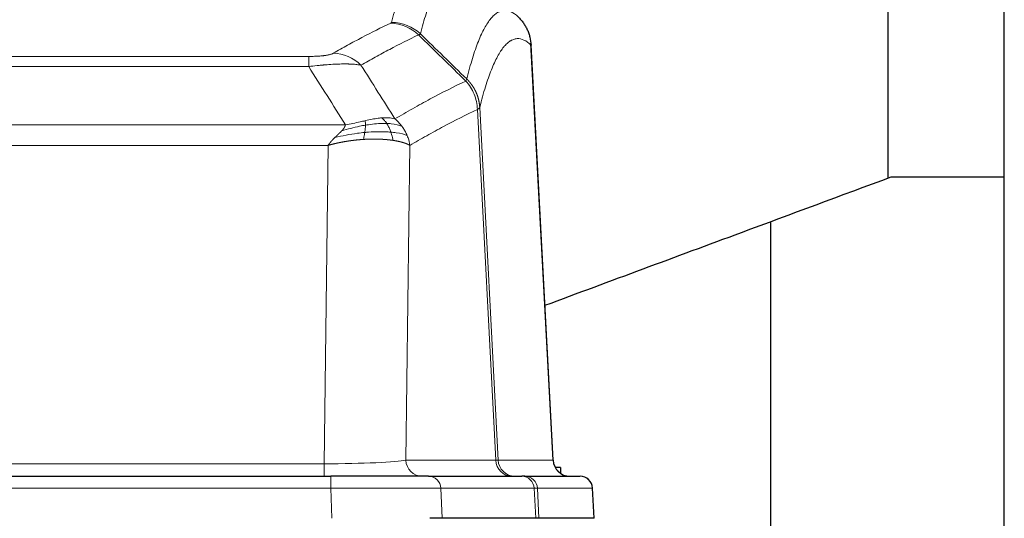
# Model space of a CAD drawing. Header units: inches. Extents: x 0 to 17820, y -10 to 12600.
# Tile 179 of 256: x 5550 to 5784, y 10745 to 10864. Entities that reach past the tile are written whole.
import ezdxf

# ---------------------------------------------------------------- set-up
doc = ezdxf.new("R2010")
doc.units = ezdxf.units.IN
doc.layers.add('1', color=7, linetype='Continuous', true_color=0xffffff)

msp = doc.modelspace()

# ---------------------------------------------------------------- linework, layer by layer
at = {"layer": '1', "color": 2, "linetype": 'Continuous', "lineweight": 25}
for p, q in [((5783.834, 10480.354), (5783.834, 11280.354)), ((5756.224, 10826.223), (5756.224, 10915.485)), ((5676.61, 10759.036), (5671.338, 10858.173)), ((5756.932, 10826.404), (5783.834, 10826.404)), ((5728.334, 10656.862), (5728.334, 10815.793)), ((5678.334, 10757.354), (5677.081, 10757.354)), ((5678.334, 10757.354), (5678.334, 10755.955)), ((5407.923, 10755.249), (5623.744, 10755.249)), ((5646.999, 10755.249), (5623.744, 10755.249)), ((5646.999, 10755.249), (5669.173, 10755.249)), ((5669.87, 10755.249), (5669.173, 10755.249)), ((5669.87, 10755.249), (5682.981, 10755.249)), ((5686.372, 10745.249), (5685.991, 10752.408)), ((5650.199, 10745.249), (5647.304, 10745.249)), ((5672.453, 10745.249), (5650.199, 10745.249)), ((5673.238, 10745.249), (5672.453, 10745.249)), ((5686.356, 10745.249), (5673.238, 10745.249))]:
    msp.add_line(p, q, dxfattribs=at)
at = {"layer": '1', "color": 110, "linetype": 'Continuous', "lineweight": 13}
for p, q in [((5676.597, 10759.039), (5671.349, 10857.735)), ((5413.162, 10855.042), (5618.505, 10855.042)), ((5618.505, 10852.625), (5618.505, 10855.042)), ((5618.505, 10852.625), (5413.162, 10852.625)), ((5662.95, 10759.039), (5658.598, 10842.431)), ((5659.154, 10842.908), (5663.531, 10759.039)), ((5404.431, 10838.795), (5627.236, 10838.795)), ((5623.123, 10833.896), (5408.544, 10833.896)), ((5622.155, 10758.213), (5623.123, 10833.896)), ((5642.555, 10833.886), (5641.598, 10759.039)), ((5409.512, 10758.213), (5622.155, 10758.213)), ((5622.155, 10755.249), (5622.155, 10758.213)), ((5641.598, 10759.039), (5662.95, 10759.039)), ((5663.531, 10759.039), (5676.597, 10759.039)), ((5623.744, 10755.249), (5623.744, 10752.406)), ((5623.744, 10752.406), (5407.923, 10752.406)), ((5624.037, 10745.249), (5623.744, 10752.406)), ((5672.08, 10752.406), (5649.906, 10752.406)), ((5649.906, 10752.406), (5650.199, 10745.249)), ((5672.453, 10745.249), (5672.08, 10752.406)), ((5685.975, 10752.406), (5672.864, 10752.406)), ((5672.864, 10752.406), (5673.238, 10745.249)), ((5686.356, 10745.249), (5685.975, 10752.406))]:
    msp.add_line(p, q, dxfattribs=at)
at = {"layer": '1', "color": 2, "linetype": 'Continuous', "lineweight": 25}
for centre, radius, start, end in [((5680.604, 10759.249), 4, 182.96266, 270), ((5682.996, 10752.249), 3, 3.84447, 90)]:
    msp.add_arc(centre, radius, start, end, dxfattribs=at)
at = {"layer": '1', "color": 110, "linetype": 'Continuous', "lineweight": 13}
for centre, major_axis, ratio, start_param, end_param in [((5638.2, 10853.192), (-9.695, 2.45), 0.9931439, 4.2008878, 4.9582972), ((5638.013, 10853.031), (-4.281, 9.037), 0.9659395, 5.0815715, 5.8272089), ((5624.352, 10845.885), (4.97, -8.677), 0.9635717, 1.8622888, 2.6052468), ((5622.235, 10759.249), (20.002, 0.052), 0.0517476, 4.708281, 6.0295934), ((5645.474, 10759.249), (0, 4), 0.9702957, 1.6231562, 3.1415927), ((5643.505, 10759.249), (-20.038, 0.208), 0.001459, 2.8976729, 3.1068244), ((5666.826, 10759.249), (0, -4), 0.9702957, 4.7647489, 6.2831853), ((5667.523, 10759.249), (0, -4), 0.9993908, 4.7647489, 6.2831853), ((5680.589, 10759.249), (0, -4), 0.9993908, 4.7647489, 6.2831853), ((5646.999, 10752.249), (0, -3), 0.9702957, 1.6231562, 3.1415927), ((5669.173, 10752.249), (0, -3), 0.9702957, 1.6231562, 3.1415927), ((5669.87, 10752.249), (0, -3), 0.9993908, 1.6231562, 3.1415927), ((5682.981, 10752.249), (0, -3), 0.9993908, 1.6231562, 3.1415927), ((5623.692, 10752.249), (27.018, 0.123), 0.0058026, 0.2445567, 1.5688664), ((5645.852, 10752.249), (27.029, 0.156), 0.000812, 0.0348973, 0.2440488)]:
    msp.add_ellipse(centre, major_axis=major_axis, ratio=ratio, start_param=start_param, end_param=end_param, dxfattribs=at)
for points, knots in [([(5638.2, 10863.127), (5638.638, 10864.866), (5639.528, 10868.063), (5640.449, 10870.697), (5641.151, 10872.462), (5641.387, 10873.016), (5641.863, 10874.052), (5642.103, 10874.535), (5642.828, 10875.878), (5643.319, 10876.633), (5643.943, 10877.4), (5644.068, 10877.544), (5644.319, 10877.816), (5644.698, 10878.197), (5645.08, 10878.498), (5645.851, 10878.995), (5646.464, 10879.219), (5647.087, 10879.249), (5647.181, 10879.249)], [0, 0, 0, 0, 0.1619138, 0.3238276, 0.3238276, 0.4047846, 0.4047846, 0.4857415, 0.4857415, 0.6476553, 0.6476553, 0.6881337, 0.6881337, 0.7286122, 0.8095691, 0.8095691, 0.9714829, 1, 1, 1, 1]), ([(5657.042, 10875.102), (5656.484, 10875.615), (5655.382, 10876.358), (5653.772, 10876.63), (5652.729, 10876.248), (5651.957, 10875.75), (5651.574, 10875.448), (5651.195, 10875.067), (5650.943, 10874.796), (5650.818, 10874.651), (5650.194, 10873.884), (5649.702, 10873.13), (5648.976, 10871.787), (5648.735, 10871.305), (5648.259, 10870.269), (5648.023, 10869.716), (5647.32, 10867.952), (5646.398, 10865.32), (5645.506, 10862.126), (5645.068, 10860.389)], [0, 0, 0, 0, 0.125, 0.25, 0.375, 0.375, 0.4375, 0.46875, 0.46875, 0.5, 0.5, 0.625, 0.625, 0.6875, 0.6875, 0.75, 0.75, 0.875, 1, 1, 1, 1]), ([(5656.065, 10849.674), (5656.121, 10849.897), (5656.177, 10850.117), (5656.289, 10850.553), (5656.457, 10851.201), (5656.853, 10852.664), (5657.196, 10853.836), (5657.889, 10856.07), (5658.83, 10858.757), (5660.288, 10861.914), (5661.292, 10863.437), (5661.866, 10864.129), (5661.93, 10864.204), (5662.058, 10864.349), (5662.251, 10864.559), (5662.702, 10865.002), (5663.094, 10865.299), (5663.422, 10865.501), (5663.488, 10865.539), (5663.62, 10865.611), (5663.818, 10865.712), (5664.283, 10865.899), (5664.686, 10865.977), (5665.498, 10866.024), (5666.595, 10865.794), (5667.723, 10864.979), (5668.294, 10864.425)], [0, 0, 0, 0, 0.015625, 0.015625, 0.03125, 0.0625, 0.125, 0.125, 0.25, 0.375, 0.5, 0.5, 0.515625, 0.515625, 0.53125, 0.5625, 0.625, 0.625, 0.640625, 0.640625, 0.65625, 0.6875, 0.75, 0.75, 0.875, 1, 1, 1, 1]), ([(5638.2, 10863.127), (5638.194, 10863.1), (5638.175, 10863.073), (5638.112, 10863.019), (5638.069, 10862.993), (5638.013, 10862.966)], [0, 0, 0, 0, 0.5, 0.5, 1, 1, 1, 1]), ([(5624.352, 10855.791), (5625.486, 10856.444), (5626.621, 10857.082), (5628.894, 10858.332), (5630.031, 10858.944), (5633.446, 10860.738), (5635.728, 10861.879), (5638.013, 10862.966)], [0, 0, 0, 0, 0.25, 0.25, 0.5, 0.5, 1, 1, 1, 1]), ([(5644.609, 10860.149), (5642.321, 10859.06), (5640.037, 10857.918), (5636.618, 10856.122), (5635.479, 10855.51), (5633.204, 10854.258), (5632.067, 10853.619), (5630.932, 10852.966)], [0, 0, 0, 0, 0.5, 0.5, 0.75, 0.75, 1, 1, 1, 1]), ([(5671.349, 10857.735), (5670.78, 10858.28), (5669.655, 10859.08), (5668.561, 10859.297), (5667.752, 10859.242), (5667.35, 10859.159), (5666.886, 10858.968), (5666.688, 10858.866), (5666.557, 10858.793), (5666.491, 10858.754), (5666.163, 10858.549), (5665.773, 10858.249), (5665.323, 10857.803), (5665.131, 10857.591), (5665.003, 10857.446), (5664.94, 10857.371), (5664.367, 10856.675), (5663.366, 10855.147), (5661.911, 10851.986), (5660.505, 10847.955), (5659.599, 10844.688), (5659.154, 10842.908)], [0, 0, 0, 0, 0.125, 0.25, 0.25, 0.3125, 0.34375, 0.359375, 0.359375, 0.375, 0.375, 0.4375, 0.46875, 0.484375, 0.484375, 0.5, 0.5, 0.625, 0.75, 0.875, 1, 1, 1, 1]), ([(5624.352, 10855.791), (5624.331, 10855.779), (5624.309, 10855.767), (5624.263, 10855.743), (5624.238, 10855.731), (5624.163, 10855.695), (5624.109, 10855.672), (5623.991, 10855.625), (5623.927, 10855.602), (5623.791, 10855.556), (5623.717, 10855.534), (5623.56, 10855.489), (5623.476, 10855.467), (5623.341, 10855.435), (5623.294, 10855.424), (5623.198, 10855.403), (5623.148, 10855.392), (5622.994, 10855.361), (5622.886, 10855.341), (5622.658, 10855.302), (5622.538, 10855.283), (5622.349, 10855.256), (5622.252, 10855.243), (5622.151, 10855.23), (5622.083, 10855.222), (5622.048, 10855.218), (5621.874, 10855.197), (5621.729, 10855.182), (5621.282, 10855.14), (5620.965, 10855.116), (5620.545, 10855.092), (5620.46, 10855.088), (5620.287, 10855.08), (5620.2, 10855.076), (5619.939, 10855.065), (5619.763, 10855.06), (5619.408, 10855.05), (5619.229, 10855.047), (5618.869, 10855.043), (5618.687, 10855.042), (5618.505, 10855.042)], [0, 0, 0, 0, 0.03125, 0.03125, 0.0625, 0.0625, 0.125, 0.125, 0.1875, 0.1875, 0.25, 0.25, 0.3125, 0.3125, 0.34375, 0.34375, 0.375, 0.375, 0.4375, 0.4375, 0.5, 0.5, 0.53125, 0.546875, 0.546875, 0.5625, 0.5625, 0.625, 0.625, 0.75, 0.75, 0.78125, 0.78125, 0.8125, 0.8125, 0.875, 0.875, 0.9375, 0.9375, 1, 1, 1, 1]), ([(5630.932, 10852.966), (5630.634, 10853.022), (5630.308, 10853.07), (5629.595, 10853.149), (5629.208, 10853.181), (5628.58, 10853.216), (5628.308, 10853.228), (5628.023, 10853.237), (5627.908, 10853.24), (5627.85, 10853.241), (5627.674, 10853.245), (5627.555, 10853.247), (5626.953, 10853.254), (5626.444, 10853.25), (5625.772, 10853.233), (5625.636, 10853.229), (5625.428, 10853.223), (5625.359, 10853.22), (5625.219, 10853.215), (5625.149, 10853.212), (5624.797, 10853.198), (5624.51, 10853.184), (5623.634, 10853.135), (5623.029, 10853.092), (5622.326, 10853.034), (5622.247, 10853.028), (5622.089, 10853.014), (5622.01, 10853.007), (5621.772, 10852.986), (5621.613, 10852.971), (5621.133, 10852.926), (5620.811, 10852.893), (5619.835, 10852.789), (5619.175, 10852.711), (5618.505, 10852.625)], [0, 0, 0, 0, 0.125, 0.125, 0.25, 0.25, 0.3125, 0.328125, 0.328125, 0.34375, 0.34375, 0.375, 0.375, 0.5, 0.5, 0.53125, 0.53125, 0.546875, 0.546875, 0.5625, 0.5625, 0.625, 0.625, 0.75, 0.75, 0.765625, 0.765625, 0.78125, 0.78125, 0.8125, 0.8125, 0.875, 0.875, 1, 1, 1, 1]), ([(5638.999, 10840.172), (5640.397, 10841.006), (5641.796, 10841.819), (5644.599, 10843.404), (5646.001, 10844.177), (5650.215, 10846.431), (5653.031, 10847.852), (5655.853, 10849.191)], [0, 0, 0, 0, 0.25, 0.25, 0.5, 0.5, 1, 1, 1, 1]), ([(5656.065, 10849.674), (5656.044, 10849.626), (5656.028, 10849.549), (5655.97, 10849.376), (5655.928, 10849.28), (5655.853, 10849.191)], [0, 0, 0, 0, 0.5, 0.5, 1, 1, 1, 1]), ([(5655.853, 10849.191), (5656.262, 10848.747), (5656.634, 10848.261), (5657.293, 10847.224), (5657.578, 10846.672), (5658.05, 10845.519), (5658.235, 10844.919), (5658.499, 10843.69), (5658.577, 10843.062), (5658.598, 10842.431)], [0, 0, 0, 0, 0.25, 0.25, 0.5, 0.5, 0.75, 0.75, 1, 1, 1, 1]), ([(5656.065, 10849.674), (5656.078, 10849.662), (5656.103, 10849.637), (5656.141, 10849.6), (5656.179, 10849.562), (5656.217, 10849.524), (5656.255, 10849.485), (5656.294, 10849.446), (5656.332, 10849.406), (5656.371, 10849.365), (5656.41, 10849.324), (5656.449, 10849.283), (5656.487, 10849.241), (5656.526, 10849.198), (5656.565, 10849.155), (5656.604, 10849.111), (5656.644, 10849.067), (5656.683, 10849.022), (5656.722, 10848.977), (5656.761, 10848.931), (5656.8, 10848.884), (5656.84, 10848.837), (5656.879, 10848.789), (5656.918, 10848.741), (5656.957, 10848.692), (5656.996, 10848.642), (5657.036, 10848.592), (5657.075, 10848.542), (5657.114, 10848.49), (5657.153, 10848.438), (5657.192, 10848.386), (5657.231, 10848.333), (5657.269, 10848.279), (5657.308, 10848.224), (5657.347, 10848.169), (5657.385, 10848.114), (5657.423, 10848.058), (5657.462, 10848.001), (5657.5, 10847.943), (5657.538, 10847.885), (5657.576, 10847.826), (5657.613, 10847.767), (5657.651, 10847.707), (5657.688, 10847.646), (5657.725, 10847.584), (5657.762, 10847.522), (5657.799, 10847.46), (5657.835, 10847.396), (5657.871, 10847.332), (5657.907, 10847.268), (5657.943, 10847.202), (5657.979, 10847.136), (5658.014, 10847.07), (5658.049, 10847.003), (5658.083, 10846.935), (5658.117, 10846.866), (5658.151, 10846.797), (5658.185, 10846.727), (5658.218, 10846.656), (5658.253, 10846.58), (5658.29, 10846.498), (5658.329, 10846.411), (5658.366, 10846.324), (5658.403, 10846.236), (5658.439, 10846.148), (5658.474, 10846.059), (5658.508, 10845.97), (5658.542, 10845.881), (5658.574, 10845.792), (5658.606, 10845.702), (5658.637, 10845.612), (5658.667, 10845.521), (5658.696, 10845.431), (5658.724, 10845.34), (5658.752, 10845.249), (5658.778, 10845.157), (5658.804, 10845.066), (5658.829, 10844.974), (5658.853, 10844.882), (5658.876, 10844.789), (5658.899, 10844.697), (5658.92, 10844.604), (5658.94, 10844.511), (5658.96, 10844.418), (5658.979, 10844.324), (5658.997, 10844.231), (5659.014, 10844.137), (5659.03, 10844.043), (5659.045, 10843.949), (5659.06, 10843.855), (5659.073, 10843.761), (5659.086, 10843.666), (5659.097, 10843.572), (5659.108, 10843.477), (5659.118, 10843.383), (5659.127, 10843.288), (5659.135, 10843.193), (5659.143, 10843.098), (5659.149, 10843.003), (5659.153, 10842.94), (5659.154, 10842.908)], [0, 0, 0, 0, 0.0069372, 0.0139334, 0.0209887, 0.028103, 0.0352764, 0.0425088, 0.0498003, 0.0571509, 0.0645605, 0.0720292, 0.0795569, 0.0871437, 0.0947896, 0.1024945, 0.1102584, 0.1180815, 0.1259636, 0.1339048, 0.141905, 0.1499643, 0.1580827, 0.1662601, 0.1744966, 0.1827922, 0.1911468, 0.1995605, 0.2080333, 0.2165651, 0.225156, 0.233806, 0.2425151, 0.2512832, 0.2601104, 0.2689967, 0.277942, 0.2869465, 0.29601, 0.3051325, 0.3143142, 0.3235549, 0.3328547, 0.3422136, 0.3516315, 0.3611085, 0.3706446, 0.3802398, 0.3898941, 0.3996074, 0.4093798, 0.4192113, 0.4291019, 0.4390515, 0.4490602, 0.459128, 0.4692549, 0.4794409, 0.4896859, 0.4999901, 0.5124905, 0.524991, 0.5374914, 0.5499918, 0.5624922, 0.5749926, 0.587493, 0.5999934, 0.6124937, 0.6249941, 0.6374944, 0.6499948, 0.6624951, 0.6749954, 0.6874957, 0.699996, 0.7124963, 0.7249966, 0.7374968, 0.7499971, 0.7624973, 0.7749976, 0.7874978, 0.799998, 0.8124982, 0.8249984, 0.8374986, 0.8499988, 0.8624989, 0.8749991, 0.8874992, 0.8999993, 0.9124995, 0.9249996, 0.9374997, 0.9499998, 0.9624998, 0.9749999, 0.9875, 1, 1, 1, 1]), ([(5658.598, 10842.431), (5655.912, 10841.156), (5653.233, 10839.806), (5649.222, 10837.67), (5647.886, 10836.939), (5645.219, 10835.441), (5643.886, 10834.673), (5642.555, 10833.886)], [0, 0, 0, 0, 0.5, 0.5, 0.75, 0.75, 1, 1, 1, 1]), ([(5659.154, 10842.908), (5659.154, 10842.907), (5659.152, 10842.902), (5659.149, 10842.891), (5659.142, 10842.875), (5659.131, 10842.851), (5659.112, 10842.821), (5659.083, 10842.784), (5659.041, 10842.74), (5658.997, 10842.702), (5658.959, 10842.672), (5658.934, 10842.653), (5658.907, 10842.634), (5658.881, 10842.616), (5658.853, 10842.597), (5658.825, 10842.578), (5658.797, 10842.559), (5658.769, 10842.541), (5658.74, 10842.522), (5658.712, 10842.504), (5658.683, 10842.486), (5658.655, 10842.468), (5658.627, 10842.45), (5658.607, 10842.437), (5658.598, 10842.431)], [0, 0, 0, 0, 0.0092499, 0.0337179, 0.073404, 0.128308, 0.1984299, 0.2837694, 0.3843264, 0.5001005, 0.5424888, 0.5838484, 0.6241794, 0.6634821, 0.7017567, 0.7390032, 0.7752221, 0.8104134, 0.8445775, 0.8777146, 0.909825, 0.9409091, 0.9709673, 1, 1, 1, 1]), ([(5631.854, 10839.738), (5631.494, 10839.658), (5631.127, 10839.575), (5629.633, 10839.24), (5628.457, 10838.984), (5627.236, 10838.795)], [0, 0, 0, 0, 0.25, 0.25, 1, 1, 1, 1]), ([(5635.824, 10840.434), (5635.674, 10840.421), (5635.523, 10840.405), (5634.908, 10840.334), (5634.429, 10840.26), (5633.435, 10840.078), (5632.92, 10839.972), (5632.213, 10839.818), (5632.034, 10839.778), (5631.854, 10839.738)], [0, 0, 0, 0, 0.125, 0.125, 0.5, 0.5, 0.875, 0.875, 1, 1, 1, 1]), ([(5632.004, 10838.705), (5632.006, 10838.829), (5632.004, 10838.945), (5631.991, 10839.211), (5631.975, 10839.348), (5631.927, 10839.577), (5631.895, 10839.669), (5631.854, 10839.738)], [0, 0, 0, 0, 0.25, 0.25, 0.625, 0.625, 1, 1, 1, 1]), ([(5638.999, 10840.172), (5638.306, 10840.397), (5637.54, 10840.491), (5636.413, 10840.475), (5636.122, 10840.46), (5635.824, 10840.434)], [0, 0, 0, 0, 0.75, 0.75, 1, 1, 1, 1]), ([(5637.048, 10839.111), (5636.949, 10839.261), (5636.848, 10839.403), (5636.591, 10839.731), (5636.434, 10839.905), (5636.123, 10840.206), (5635.97, 10840.332), (5635.824, 10840.434)], [0, 0, 0, 0, 0.25, 0.25, 0.625, 0.625, 1, 1, 1, 1]), ([(5640.706, 10838.365), (5640.583, 10838.531), (5640.455, 10838.694), (5640.123, 10839.091), (5639.912, 10839.321), (5639.47, 10839.761), (5639.239, 10839.972), (5638.999, 10840.172)], [0, 0, 0, 0, 0.25, 0.25, 0.625, 0.625, 1, 1, 1, 1]), ([(5624.694, 10835.733), (5624.709, 10835.747), (5624.737, 10835.774), (5624.778, 10835.814), (5624.819, 10835.853), (5624.858, 10835.891), (5624.897, 10835.928), (5624.934, 10835.964), (5624.97, 10835.998), (5625.006, 10836.032), (5625.04, 10836.065), (5625.073, 10836.096), (5625.105, 10836.127), (5625.136, 10836.156), (5625.166, 10836.184), (5625.195, 10836.212), (5625.223, 10836.238), (5625.25, 10836.263), (5625.276, 10836.288), (5625.3, 10836.311), (5625.324, 10836.333), (5625.347, 10836.354), (5625.368, 10836.374), (5625.389, 10836.393), (5625.408, 10836.411), (5625.427, 10836.429), (5625.444, 10836.445), (5625.46, 10836.46), (5625.475, 10836.474), (5625.49, 10836.487), (5625.503, 10836.499), (5625.515, 10836.511), (5625.526, 10836.521), (5625.536, 10836.53), (5625.545, 10836.538), (5625.552, 10836.546), (5625.559, 10836.552), (5625.565, 10836.557), (5625.57, 10836.562), (5625.582, 10836.574), (5625.603, 10836.593), (5625.632, 10836.621), (5625.66, 10836.648), (5625.689, 10836.675), (5625.717, 10836.702), (5625.744, 10836.728), (5625.772, 10836.754), (5625.799, 10836.78), (5625.825, 10836.806), (5625.852, 10836.831), (5625.878, 10836.857), (5625.903, 10836.882), (5625.929, 10836.906), (5625.954, 10836.931), (5625.978, 10836.955), (5626.003, 10836.979), (5626.027, 10837.003), (5626.05, 10837.026), (5626.074, 10837.05), (5626.097, 10837.073), (5626.119, 10837.096), (5626.142, 10837.118), (5626.164, 10837.14), (5626.185, 10837.163), (5626.207, 10837.184), (5626.228, 10837.206), (5626.248, 10837.227), (5626.269, 10837.249), (5626.289, 10837.27), (5626.308, 10837.29), (5626.328, 10837.311), (5626.347, 10837.331), (5626.359, 10837.344), (5626.366, 10837.351)], [0, 0, 0, 0, 0.0247661, 0.0489206, 0.0724636, 0.0953949, 0.1177147, 0.1394229, 0.1605195, 0.1810045, 0.2008779, 0.2201398, 0.23879, 0.2568287, 0.2742558, 0.2910713, 0.3072753, 0.3228676, 0.3378484, 0.3522176, 0.3659752, 0.3791212, 0.3916556, 0.4035785, 0.4148897, 0.4255894, 0.4356775, 0.445154, 0.454019, 0.4622723, 0.4699141, 0.4769443, 0.4833629, 0.48917, 0.4943654, 0.4989493, 0.5029216, 0.5062824, 0.5090316, 0.5111692, 0.5284651, 0.5456049, 0.5625886, 0.5794163, 0.5960881, 0.612604, 0.6289642, 0.6451687, 0.6612176, 0.6771111, 0.6928491, 0.7084319, 0.7238594, 0.7391318, 0.7542492, 0.7692118, 0.7840195, 0.7986726, 0.8131712, 0.8275153, 0.8417051, 0.8557408, 0.8696224, 0.8833501, 0.8969241, 0.9103445, 0.9236114, 0.936725, 0.9496856, 0.9624932, 0.975148, 0.9876502, 1, 1, 1, 1]), ([(5626.366, 10837.351), (5626.374, 10837.36), (5626.39, 10837.377), (5626.413, 10837.403), (5626.436, 10837.428), (5626.459, 10837.454), (5626.482, 10837.479), (5626.504, 10837.504), (5626.526, 10837.529), (5626.548, 10837.554), (5626.569, 10837.579), (5626.59, 10837.604), (5626.611, 10837.629), (5626.631, 10837.653), (5626.651, 10837.677), (5626.671, 10837.702), (5626.69, 10837.726), (5626.709, 10837.75), (5626.728, 10837.774), (5626.746, 10837.797), (5626.764, 10837.821), (5626.782, 10837.844), (5626.799, 10837.868), (5626.816, 10837.891), (5626.833, 10837.914), (5626.849, 10837.937), (5626.865, 10837.96), (5626.881, 10837.983), (5626.896, 10838.005), (5626.911, 10838.028), (5626.926, 10838.05), (5626.94, 10838.072), (5626.954, 10838.094), (5626.968, 10838.116), (5626.981, 10838.138), (5626.994, 10838.16), (5627.007, 10838.182), (5627.019, 10838.203), (5627.031, 10838.225), (5627.043, 10838.246), (5627.055, 10838.267), (5627.066, 10838.288), (5627.076, 10838.309), (5627.087, 10838.33), (5627.097, 10838.351), (5627.106, 10838.371), (5627.116, 10838.392), (5627.125, 10838.412), (5627.134, 10838.432), (5627.142, 10838.452), (5627.15, 10838.472), (5627.158, 10838.492), (5627.165, 10838.512), (5627.172, 10838.532), (5627.179, 10838.551), (5627.185, 10838.571), (5627.191, 10838.59), (5627.197, 10838.609), (5627.203, 10838.628), (5627.208, 10838.647), (5627.212, 10838.666), (5627.217, 10838.685), (5627.221, 10838.703), (5627.225, 10838.722), (5627.228, 10838.74), (5627.231, 10838.759), (5627.234, 10838.777), (5627.236, 10838.789), (5627.236, 10838.795)], [0, 0, 0, 0, 0.0185022, 0.0368847, 0.0551481, 0.073293, 0.0913199, 0.1092294, 0.1270222, 0.1446988, 0.1622598, 0.1797059, 0.1970378, 0.2142561, 0.2313614, 0.2483544, 0.265236, 0.2820066, 0.2986672, 0.3152184, 0.331661, 0.3479958, 0.3642235, 0.380345, 0.3963611, 0.4122725, 0.4280803, 0.4437851, 0.459388, 0.4748898, 0.4902915, 0.5055939, 0.5207981, 0.535905, 0.5509156, 0.565831, 0.5806521, 0.5953801, 0.6100159, 0.6245607, 0.6390157, 0.6533819, 0.6676604, 0.6818526, 0.6959596, 0.7099825, 0.7239227, 0.7377815, 0.75156, 0.7652597, 0.7788818, 0.7924277, 0.8058989, 0.8192966, 0.8326224, 0.8458776, 0.8590638, 0.8721825, 0.8852351, 0.8982233, 0.9111485, 0.9240124, 0.9368166, 0.9495628, 0.9622525, 0.9748874, 0.9874694, 1, 1, 1, 1]), ([(5632.004, 10838.705), (5631.547, 10838.627), (5631.083, 10838.539), (5629.212, 10838.149), (5627.776, 10837.773), (5626.366, 10837.351)], [0, 0, 0, 0, 0.25, 0.25, 1, 1, 1, 1]), ([(5631.836, 10836.964), (5631.848, 10837.041), (5631.859, 10837.118), (5631.904, 10837.428), (5631.933, 10837.66), (5631.977, 10838.104), (5631.992, 10838.317), (5632.002, 10838.58), (5632.004, 10838.644), (5632.004, 10838.705)], [0, 0, 0, 0, 0.125, 0.125, 0.5, 0.5, 0.875, 0.875, 1, 1, 1, 1]), ([(5637.048, 10839.111), (5636.862, 10839.118), (5636.673, 10839.122), (5635.901, 10839.124), (5635.291, 10839.098), (5634.021, 10838.995), (5633.362, 10838.917), (5632.46, 10838.781), (5632.233, 10838.745), (5632.004, 10838.705)], [0, 0, 0, 0, 0.125, 0.125, 0.5, 0.5, 0.875, 0.875, 1, 1, 1, 1]), ([(5640.706, 10838.365), (5640.007, 10838.697), (5639.137, 10838.921), (5637.776, 10839.073), (5637.419, 10839.098), (5637.048, 10839.111)], [0, 0, 0, 0, 0.75, 0.75, 1, 1, 1, 1]), ([(5638.034, 10837.049), (5638.003, 10837.139), (5637.971, 10837.23), (5637.836, 10837.594), (5637.723, 10837.866), (5637.474, 10838.391), (5637.337, 10838.644), (5637.146, 10838.959), (5637.097, 10839.036), (5637.048, 10839.111)], [0, 0, 0, 0, 0.125, 0.125, 0.5, 0.5, 0.875, 0.875, 1, 1, 1, 1]), ([(5641.916, 10836.225), (5641.878, 10836.319), (5641.837, 10836.413), (5641.669, 10836.786), (5641.53, 10837.061), (5641.227, 10837.597), (5641.063, 10837.859), (5640.828, 10838.198), (5640.767, 10838.282), (5640.706, 10838.365)], [0, 0, 0, 0, 0.125, 0.125, 0.5, 0.5, 0.875, 0.875, 1, 1, 1, 1]), ([(5623.123, 10833.896), (5623.129, 10833.905), (5623.139, 10833.922), (5623.156, 10833.948), (5623.172, 10833.973), (5623.189, 10834), (5623.207, 10834.026), (5623.225, 10834.053), (5623.243, 10834.079), (5623.261, 10834.106), (5623.281, 10834.134), (5623.3, 10834.161), (5623.32, 10834.189), (5623.34, 10834.217), (5623.361, 10834.245), (5623.381, 10834.274), (5623.403, 10834.302), (5623.425, 10834.331), (5623.447, 10834.36), (5623.469, 10834.39), (5623.492, 10834.419), (5623.516, 10834.449), (5623.539, 10834.479), (5623.564, 10834.509), (5623.588, 10834.54), (5623.613, 10834.57), (5623.638, 10834.601), (5623.664, 10834.632), (5623.69, 10834.664), (5623.717, 10834.695), (5623.743, 10834.727), (5623.771, 10834.759), (5623.798, 10834.791), (5623.827, 10834.823), (5623.855, 10834.856), (5623.884, 10834.889), (5623.913, 10834.922), (5623.943, 10834.955), (5623.973, 10834.988), (5624.003, 10835.022), (5624.034, 10835.056), (5624.065, 10835.09), (5624.097, 10835.124), (5624.129, 10835.158), (5624.161, 10835.193), (5624.194, 10835.227), (5624.227, 10835.262), (5624.261, 10835.298), (5624.295, 10835.333), (5624.329, 10835.368), (5624.364, 10835.404), (5624.399, 10835.44), (5624.435, 10835.476), (5624.47, 10835.512), (5624.507, 10835.549), (5624.544, 10835.585), (5624.581, 10835.622), (5624.618, 10835.659), (5624.656, 10835.696), (5624.682, 10835.72), (5624.694, 10835.733)], [0, 0, 0, 0, 0.0121901, 0.0245516, 0.0370849, 0.0497905, 0.0626689, 0.0757204, 0.0889455, 0.1023447, 0.1159182, 0.1296666, 0.14359, 0.1576889, 0.1719636, 0.1864145, 0.2010418, 0.2158458, 0.2308268, 0.2459852, 0.261321, 0.2768347, 0.2925265, 0.3083966, 0.3244452, 0.3406727, 0.357079, 0.3736646, 0.3904296, 0.4073742, 0.4244986, 0.4418029, 0.4592875, 0.4769523, 0.4947976, 0.5128236, 0.5310305, 0.5494183, 0.5679872, 0.5867374, 0.605669, 0.6247822, 0.644077, 0.6635537, 0.6832123, 0.7030529, 0.7230758, 0.7432809, 0.7636685, 0.7842385, 0.8049912, 0.8259267, 0.8470449, 0.8683461, 0.8898303, 0.9114976, 0.9333482, 0.955382, 0.9775993, 1, 1, 1, 1]), ([(5631.521, 10835.313), (5631.499, 10835.312), (5631.456, 10835.309), (5631.391, 10835.305), (5631.326, 10835.3), (5631.261, 10835.296), (5631.196, 10835.291), (5631.131, 10835.286), (5631.066, 10835.282), (5631.001, 10835.277), (5630.936, 10835.272), (5630.87, 10835.267), (5630.805, 10835.261), (5630.74, 10835.256), (5630.675, 10835.251), (5630.61, 10835.245), (5630.544, 10835.239), (5630.479, 10835.234), (5630.414, 10835.228), (5630.349, 10835.222), (5630.283, 10835.216), (5630.218, 10835.21), (5630.153, 10835.203), (5630.088, 10835.197), (5630.023, 10835.191), (5629.957, 10835.184), (5629.892, 10835.177), (5629.827, 10835.171), (5629.762, 10835.164), (5629.696, 10835.157), (5629.631, 10835.15), (5629.566, 10835.142), (5629.501, 10835.135), (5629.436, 10835.128), (5629.37, 10835.12), (5629.305, 10835.112), (5629.24, 10835.105), (5629.175, 10835.097), (5629.11, 10835.089), (5629.045, 10835.081), (5628.98, 10835.073), (5628.914, 10835.065), (5628.849, 10835.056), (5628.784, 10835.048), (5628.719, 10835.039), (5628.654, 10835.031), (5628.589, 10835.022), (5628.524, 10835.013), (5628.46, 10835.004), (5628.395, 10834.995), (5628.33, 10834.986), (5628.265, 10834.977), (5628.2, 10834.968), (5628.135, 10834.958), (5628.071, 10834.949), (5628.006, 10834.939), (5627.941, 10834.929), (5627.876, 10834.919), (5627.812, 10834.909), (5627.747, 10834.899), (5627.683, 10834.889), (5627.618, 10834.879), (5627.554, 10834.869), (5627.489, 10834.858), (5627.425, 10834.848), (5627.361, 10834.837), (5627.296, 10834.827), (5627.232, 10834.816), (5627.168, 10834.805), (5627.104, 10834.794), (5627.039, 10834.783), (5626.975, 10834.772), (5626.911, 10834.76), (5626.847, 10834.749), (5626.783, 10834.737), (5626.719, 10834.726), (5626.656, 10834.714), (5626.592, 10834.702), (5626.528, 10834.69), (5626.464, 10834.678), (5626.401, 10834.666), (5626.337, 10834.654), (5626.274, 10834.642), (5626.21, 10834.63), (5626.147, 10834.617), (5626.083, 10834.605), (5626.02, 10834.592), (5625.957, 10834.579), (5625.894, 10834.567), (5625.831, 10834.554), (5625.767, 10834.541), (5625.704, 10834.528), (5625.642, 10834.514), (5625.579, 10834.501), (5625.516, 10834.488), (5625.453, 10834.474), (5625.39, 10834.461), (5625.328, 10834.447), (5625.265, 10834.433), (5625.203, 10834.42), (5625.14, 10834.406), (5625.078, 10834.392), (5625.016, 10834.378), (5624.954, 10834.363), (5624.891, 10834.349), (5624.829, 10834.335), (5624.767, 10834.32), (5624.705, 10834.306), (5624.644, 10834.291), (5624.582, 10834.276), (5624.52, 10834.261), (5624.459, 10834.247), (5624.397, 10834.232), (5624.336, 10834.216), (5624.274, 10834.201), (5624.213, 10834.186), (5624.152, 10834.171), (5624.091, 10834.155), (5624.029, 10834.14), (5623.968, 10834.124), (5623.908, 10834.108), (5623.847, 10834.093), (5623.786, 10834.077), (5623.725, 10834.061), (5623.665, 10834.045), (5623.604, 10834.029), (5623.544, 10834.012), (5623.484, 10833.996), (5623.423, 10833.98), (5623.363, 10833.963), (5623.303, 10833.947), (5623.243, 10833.93), (5623.183, 10833.913), (5623.143, 10833.902), (5623.123, 10833.896)], [0, 0, 0, 0, 0.0081592, 0.0163092, 0.0244501, 0.0325819, 0.0407045, 0.0488181, 0.0569225, 0.0650178, 0.0731041, 0.0811812, 0.0892493, 0.0973083, 0.1053581, 0.113399, 0.1214307, 0.1294534, 0.137467, 0.1454716, 0.1534671, 0.1614536, 0.169431, 0.1773994, 0.1853588, 0.1933091, 0.2012504, 0.2091827, 0.217106, 0.2250203, 0.2329256, 0.2408219, 0.2487092, 0.2565875, 0.2644568, 0.2723172, 0.2801686, 0.288011, 0.2958444, 0.303669, 0.3114845, 0.3192911, 0.3270888, 0.3348775, 0.3426574, 0.3504282, 0.3581902, 0.3659433, 0.3736874, 0.3814227, 0.389149, 0.3968665, 0.4045751, 0.4122748, 0.4199656, 0.4276476, 0.4353206, 0.4429849, 0.4506403, 0.4582868, 0.4659245, 0.4735534, 0.4811734, 0.4887846, 0.496387, 0.5039805, 0.5115653, 0.5191413, 0.5267084, 0.5342668, 0.5418164, 0.5493572, 0.5568893, 0.5644125, 0.5719271, 0.5794328, 0.5869298, 0.5944181, 0.6018976, 0.6093684, 0.6168305, 0.6242839, 0.6317285, 0.6391644, 0.6465917, 0.6540102, 0.6614201, 0.6688212, 0.6762137, 0.6835975, 0.6909727, 0.6983392, 0.705697, 0.7130462, 0.7203868, 0.7277187, 0.735042, 0.7423567, 0.7496628, 0.7569603, 0.7642491, 0.7715294, 0.7788011, 0.7860642, 0.7933187, 0.8005646, 0.807802, 0.8150309, 0.8222512, 0.8294629, 0.8366661, 0.8438608, 0.851047, 0.8582246, 0.8653938, 0.8725544, 0.8797065, 0.8868502, 0.8939854, 0.9011121, 0.9082303, 0.9153401, 0.9224414, 0.9295343, 0.9366187, 0.9436947, 0.9507623, 0.9578214, 0.9648722, 0.9719145, 0.9789485, 0.985974, 0.9929912, 1, 1, 1, 1]), ([(5631.836, 10836.964), (5631.258, 10836.91), (5630.67, 10836.844), (5628.296, 10836.532), (5626.467, 10836.185), (5624.694, 10835.733)], [0, 0, 0, 0, 0.25, 0.25, 1, 1, 1, 1]), ([(5631.521, 10835.313), (5631.554, 10835.476), (5631.594, 10835.661), (5631.676, 10836.064), (5631.718, 10836.28), (5631.786, 10836.655), (5631.812, 10836.809), (5631.836, 10836.964)], [0, 0, 0, 0, 0.375, 0.375, 0.75, 0.75, 1, 1, 1, 1]), ([(5638.524, 10835.088), (5638.509, 10835.09), (5638.48, 10835.094), (5638.436, 10835.1), (5638.391, 10835.107), (5638.347, 10835.113), (5638.302, 10835.119), (5638.258, 10835.125), (5638.213, 10835.131), (5638.168, 10835.137), (5638.123, 10835.143), (5638.078, 10835.149), (5638.033, 10835.155), (5637.988, 10835.16), (5637.942, 10835.166), (5637.897, 10835.171), (5637.851, 10835.177), (5637.806, 10835.182), (5637.76, 10835.188), (5637.714, 10835.193), (5637.668, 10835.198), (5637.622, 10835.203), (5637.576, 10835.208), (5637.53, 10835.213), (5637.484, 10835.218), (5637.438, 10835.223), (5637.391, 10835.228), (5637.345, 10835.232), (5637.298, 10835.237), (5637.252, 10835.242), (5637.205, 10835.246), (5637.158, 10835.25), (5637.111, 10835.255), (5637.064, 10835.259), (5637.017, 10835.263), (5636.97, 10835.267), (5636.923, 10835.271), (5636.876, 10835.275), (5636.829, 10835.279), (5636.782, 10835.283), (5636.734, 10835.287), (5636.687, 10835.291), (5636.639, 10835.294), (5636.592, 10835.298), (5636.544, 10835.302), (5636.496, 10835.305), (5636.449, 10835.308), (5636.401, 10835.312), (5636.353, 10835.315), (5636.305, 10835.318), (5636.257, 10835.321), (5636.209, 10835.324), (5636.161, 10835.327), (5636.113, 10835.33), (5636.065, 10835.333), (5636.016, 10835.336), (5635.968, 10835.338), (5635.92, 10835.341), (5635.872, 10835.344), (5635.823, 10835.346), (5635.775, 10835.348), (5635.726, 10835.351), (5635.678, 10835.353), (5635.629, 10835.355), (5635.581, 10835.357), (5635.532, 10835.36), (5635.484, 10835.362), (5635.435, 10835.364), (5635.386, 10835.365), (5635.337, 10835.367), (5635.289, 10835.369), (5635.24, 10835.371), (5635.191, 10835.372), (5635.142, 10835.374), (5635.093, 10835.375), (5635.044, 10835.377), (5634.996, 10835.378), (5634.947, 10835.379), (5634.898, 10835.381), (5634.849, 10835.382), (5634.8, 10835.383), (5634.751, 10835.384), (5634.702, 10835.385), (5634.653, 10835.386), (5634.603, 10835.387), (5634.554, 10835.387), (5634.505, 10835.388), (5634.456, 10835.389), (5634.407, 10835.389), (5634.358, 10835.39), (5634.309, 10835.39), (5634.26, 10835.391), (5634.21, 10835.391), (5634.161, 10835.391), (5634.112, 10835.391), (5634.063, 10835.391), (5634.014, 10835.391), (5633.965, 10835.391), (5633.915, 10835.391), (5633.866, 10835.391), (5633.817, 10835.391), (5633.768, 10835.391), (5633.719, 10835.391), (5633.67, 10835.39), (5633.62, 10835.39), (5633.571, 10835.389), (5633.522, 10835.389), (5633.473, 10835.388), (5633.424, 10835.387), (5633.375, 10835.386), (5633.325, 10835.386), (5633.276, 10835.385), (5633.227, 10835.384), (5633.178, 10835.383), (5633.129, 10835.382), (5633.08, 10835.381), (5633.031, 10835.379), (5632.982, 10835.378), (5632.933, 10835.377), (5632.884, 10835.376), (5632.835, 10835.374), (5632.786, 10835.373), (5632.737, 10835.371), (5632.688, 10835.369), (5632.639, 10835.368), (5632.59, 10835.366), (5632.541, 10835.364), (5632.492, 10835.362), (5632.443, 10835.36), (5632.395, 10835.358), (5632.346, 10835.356), (5632.297, 10835.354), (5632.248, 10835.352), (5632.2, 10835.35), (5632.151, 10835.348), (5632.102, 10835.345), (5632.054, 10835.343), (5632.005, 10835.341), (5631.957, 10835.338), (5631.908, 10835.335), (5631.86, 10835.333), (5631.811, 10835.33), (5631.763, 10835.327), (5631.714, 10835.325), (5631.666, 10835.322), (5631.618, 10835.319), (5631.569, 10835.316), (5631.537, 10835.314), (5631.521, 10835.313)], [0, 0, 0, 0, 0.0076941, 0.0153765, 0.0230472, 0.0307061, 0.0383534, 0.045989, 0.0536129, 0.061225, 0.0688255, 0.0764143, 0.0839914, 0.0915567, 0.0991104, 0.1066524, 0.1141827, 0.1217013, 0.1292082, 0.1367034, 0.1441869, 0.1516588, 0.1591189, 0.1665674, 0.1740041, 0.1814292, 0.1888426, 0.1962444, 0.2036344, 0.2110128, 0.2183794, 0.2257344, 0.2330778, 0.2404094, 0.2477294, 0.2550377, 0.2623343, 0.2696193, 0.2768926, 0.2841542, 0.2914041, 0.2986424, 0.305869, 0.313084, 0.3202872, 0.3274789, 0.3346588, 0.3418271, 0.3489838, 0.3561287, 0.3632621, 0.3703837, 0.3774937, 0.3845921, 0.3916788, 0.3987539, 0.4058173, 0.412869, 0.4199092, 0.4269376, 0.4339544, 0.4409596, 0.4479532, 0.454935, 0.4619053, 0.4688639, 0.4758109, 0.4827462, 0.4896699, 0.496582, 0.5034825, 0.5103713, 0.5172485, 0.524114, 0.5309679, 0.5378102, 0.5446409, 0.55146, 0.5582674, 0.5650632, 0.5718474, 0.57862, 0.5853809, 0.5921303, 0.598868, 0.6055941, 0.6123087, 0.6190116, 0.6257029, 0.6323825, 0.6390506, 0.6457071, 0.652352, 0.6589853, 0.665607, 0.672217, 0.6788155, 0.6854024, 0.6919777, 0.6985414, 0.7050935, 0.7116341, 0.718163, 0.7246804, 0.7311862, 0.7376804, 0.744163, 0.750634, 0.7570935, 0.7635413, 0.7699776, 0.7764024, 0.7828155, 0.7892171, 0.7956072, 0.8019856, 0.8083525, 0.8147079, 0.8210516, 0.8273839, 0.8337045, 0.8400136, 0.8463112, 0.8525972, 0.8588716, 0.8651345, 0.8713859, 0.8776257, 0.8838539, 0.8900706, 0.8962758, 0.9024695, 0.9086516, 0.9148221, 0.9209812, 0.9271287, 0.9332646, 0.9393891, 0.945502, 0.9516034, 0.9576933, 0.9637717, 0.9698385, 0.9758938, 0.9819376, 0.9879699, 0.9939907, 1, 1, 1, 1]), ([(5638.034, 10837.049), (5637.816, 10837.067), (5637.593, 10837.082), (5636.674, 10837.134), (5635.933, 10837.151), (5634.368, 10837.132), (5633.545, 10837.097), (5632.411, 10837.014), (5632.125, 10836.99), (5631.836, 10836.964)], [0, 0, 0, 0, 0.125, 0.125, 0.5, 0.5, 0.875, 0.875, 1, 1, 1, 1]), ([(5641.916, 10836.225), (5641.304, 10836.51), (5640.408, 10836.75), (5638.879, 10836.967), (5638.469, 10837.013), (5638.034, 10837.049)], [0, 0, 0, 0, 0.75, 0.75, 1, 1, 1, 1]), ([(5638.524, 10835.088), (5638.452, 10835.488), (5638.353, 10835.982), (5638.152, 10836.687), (5638.095, 10836.867), (5638.034, 10837.049)], [0, 0, 0, 0, 0.75, 0.75, 1, 1, 1, 1]), ([(5642.555, 10833.886), (5642.55, 10833.89), (5642.538, 10833.898), (5642.52, 10833.909), (5642.501, 10833.92), (5642.483, 10833.932), (5642.464, 10833.943), (5642.446, 10833.954), (5642.427, 10833.965), (5642.408, 10833.976), (5642.388, 10833.987), (5642.369, 10833.998), (5642.349, 10834.009), (5642.329, 10834.02), (5642.31, 10834.03), (5642.289, 10834.041), (5642.269, 10834.052), (5642.249, 10834.062), (5642.228, 10834.073), (5642.208, 10834.083), (5642.187, 10834.094), (5642.166, 10834.104), (5642.145, 10834.114), (5642.124, 10834.125), (5642.102, 10834.135), (5642.081, 10834.145), (5642.059, 10834.155), (5642.037, 10834.165), (5642.016, 10834.175), (5641.994, 10834.185), (5641.971, 10834.195), (5641.949, 10834.205), (5641.927, 10834.214), (5641.904, 10834.224), (5641.882, 10834.234), (5641.859, 10834.243), (5641.837, 10834.253), (5641.814, 10834.262), (5641.791, 10834.272), (5641.768, 10834.281), (5641.745, 10834.29), (5641.721, 10834.3), (5641.698, 10834.309), (5641.675, 10834.318), (5641.651, 10834.327), (5641.628, 10834.336), (5641.604, 10834.345), (5641.58, 10834.354), (5641.557, 10834.363), (5641.533, 10834.372), (5641.509, 10834.38), (5641.485, 10834.389), (5641.461, 10834.398), (5641.437, 10834.406), (5641.412, 10834.415), (5641.388, 10834.423), (5641.364, 10834.432), (5641.34, 10834.44), (5641.315, 10834.448), (5641.291, 10834.457), (5641.266, 10834.465), (5641.242, 10834.473), (5641.217, 10834.481), (5641.192, 10834.489), (5641.168, 10834.497), (5641.143, 10834.505), (5641.118, 10834.513), (5641.093, 10834.521), (5641.069, 10834.528), (5641.044, 10834.536), (5641.019, 10834.544), (5640.994, 10834.551), (5640.969, 10834.559), (5640.944, 10834.566), (5640.919, 10834.574), (5640.894, 10834.581), (5640.869, 10834.589), (5640.844, 10834.596), (5640.819, 10834.603), (5640.794, 10834.61), (5640.769, 10834.617), (5640.744, 10834.625), (5640.719, 10834.632), (5640.694, 10834.639), (5640.669, 10834.645), (5640.644, 10834.652), (5640.618, 10834.659), (5640.593, 10834.666), (5640.568, 10834.673), (5640.543, 10834.679), (5640.518, 10834.686), (5640.493, 10834.692), (5640.468, 10834.699), (5640.443, 10834.705), (5640.418, 10834.712), (5640.393, 10834.718), (5640.368, 10834.725), (5640.343, 10834.731), (5640.318, 10834.737), (5640.293, 10834.743), (5640.269, 10834.749), (5640.244, 10834.755), (5640.219, 10834.761), (5640.194, 10834.767), (5640.169, 10834.773), (5640.145, 10834.779), (5640.12, 10834.785), (5640.095, 10834.791), (5640.071, 10834.797), (5640.046, 10834.802), (5640.022, 10834.808), (5639.997, 10834.813), (5639.973, 10834.819), (5639.948, 10834.824), (5639.924, 10834.83), (5639.9, 10834.835), (5639.875, 10834.841), (5639.851, 10834.846), (5639.827, 10834.851), (5639.803, 10834.856), (5639.779, 10834.862), (5639.755, 10834.867), (5639.731, 10834.872), (5639.707, 10834.877), (5639.683, 10834.882), (5639.66, 10834.887), (5639.636, 10834.892), (5639.612, 10834.896), (5639.589, 10834.901), (5639.565, 10834.906), (5639.542, 10834.911), (5639.519, 10834.915), (5639.495, 10834.92), (5639.472, 10834.925), (5639.449, 10834.929), (5639.426, 10834.934), (5639.403, 10834.938), (5639.38, 10834.942), (5639.357, 10834.947), (5639.335, 10834.951), (5639.312, 10834.955), (5639.29, 10834.96), (5639.267, 10834.964), (5639.245, 10834.968), (5639.222, 10834.972), (5639.2, 10834.976), (5639.178, 10834.98), (5639.156, 10834.984), (5639.134, 10834.988), (5639.112, 10834.992), (5639.091, 10834.996), (5639.069, 10835), (5639.047, 10835.003), (5639.026, 10835.007), (5639.004, 10835.011), (5638.983, 10835.014), (5638.962, 10835.018), (5638.941, 10835.022), (5638.92, 10835.025), (5638.899, 10835.029), (5638.878, 10835.032), (5638.858, 10835.035), (5638.837, 10835.039), (5638.817, 10835.042), (5638.796, 10835.045), (5638.776, 10835.049), (5638.756, 10835.052), (5638.736, 10835.055), (5638.716, 10835.058), (5638.697, 10835.061), (5638.677, 10835.064), (5638.657, 10835.067), (5638.638, 10835.07), (5638.619, 10835.073), (5638.599, 10835.076), (5638.58, 10835.079), (5638.561, 10835.082), (5638.543, 10835.085), (5638.53, 10835.087), (5638.524, 10835.088)], [0, 0, 0, 0, 0.0080212, 0.0160154, 0.0239827, 0.0319231, 0.0398365, 0.0477229, 0.0555824, 0.0634149, 0.0712205, 0.0789992, 0.0867509, 0.0944756, 0.1021734, 0.1098443, 0.1174881, 0.1251051, 0.1326951, 0.1402581, 0.1477942, 0.1553034, 0.1627856, 0.1702408, 0.1776691, 0.1850704, 0.1924448, 0.1997923, 0.2071128, 0.2144063, 0.2216729, 0.2289126, 0.2361253, 0.243311, 0.2504698, 0.2576016, 0.2647065, 0.2717845, 0.2788355, 0.2858595, 0.2928566, 0.2998268, 0.30677, 0.3136862, 0.3205755, 0.3274379, 0.3342733, 0.3410817, 0.3478632, 0.3546178, 0.3613454, 0.3680461, 0.3747198, 0.3813665, 0.3879863, 0.3945792, 0.4011451, 0.4076841, 0.4141961, 0.4206811, 0.4271393, 0.4335704, 0.4399746, 0.4463519, 0.4527022, 0.4590256, 0.465322, 0.4715915, 0.477834, 0.4840496, 0.4902382, 0.4963999, 0.5025346, 0.5086424, 0.5147232, 0.5207771, 0.526804, 0.532804, 0.5387771, 0.5447232, 0.5506423, 0.5565345, 0.5623997, 0.568238, 0.5740494, 0.5798338, 0.5855912, 0.5913217, 0.5970253, 0.6027019, 0.6083515, 0.6139742, 0.61957, 0.6251388, 0.6306807, 0.6361956, 0.6416836, 0.6471446, 0.6525787, 0.6579858, 0.663366, 0.6687192, 0.6740455, 0.6793448, 0.6846172, 0.6898627, 0.6950812, 0.7002727, 0.7054373, 0.710575, 0.7156857, 0.7207694, 0.7258262, 0.7308561, 0.735859, 0.740835, 0.745784, 0.7507061, 0.7556012, 0.7604694, 0.7653107, 0.7701249, 0.7749123, 0.7796727, 0.7844061, 0.7891127, 0.7937922, 0.7984448, 0.8030705, 0.8076692, 0.812241, 0.8167858, 0.8213037, 0.8257947, 0.8302587, 0.8346957, 0.8391058, 0.843489, 0.8478452, 0.8521745, 0.8564768, 0.8607522, 0.8650006, 0.8692221, 0.8734166, 0.8775842, 0.8817249, 0.8858386, 0.8899254, 0.8939852, 0.8980181, 0.902024, 0.906003, 0.909955, 0.9138802, 0.9177783, 0.9216495, 0.9254938, 0.9293111, 0.9331015, 0.936865, 0.9406015, 0.944311, 0.9479937, 0.9516493, 0.9552781, 0.9588799, 0.9624547, 0.9660026, 0.9695236, 0.9730176, 0.9764847, 0.9799249, 0.9833381, 0.9867243, 0.9900837, 0.993416, 0.9967215, 1, 1, 1, 1]), ([(5642.555, 10833.886), (5642.471, 10834.483), (5642.329, 10835.076), (5642.066, 10835.846), (5641.994, 10836.036), (5641.916, 10836.225)], [0, 0, 0, 0, 0.75, 0.75, 1, 1, 1, 1])]:
    msp.add_open_spline(points, degree=3, knots=knots, dxfattribs=at)
at = {"layer": '1', "color": 2, "linetype": 'Continuous', "lineweight": 25}
for points, knots in [([(5668.294, 10864.425), (5668.52, 10864.211), (5668.737, 10863.985), (5669.147, 10863.513), (5669.341, 10863.267), (5669.705, 10862.758), (5669.875, 10862.494), (5670.189, 10861.952), (5670.334, 10861.673), (5670.595, 10861.101), (5670.712, 10860.809), (5670.918, 10860.215), (5671.007, 10859.912), (5671.23, 10858.994), (5671.32, 10858.366), (5671.349, 10857.735)], [0, 0, 0, 0, 0.125, 0.125, 0.25, 0.25, 0.375, 0.375, 0.5, 0.5, 0.625, 0.625, 0.75, 0.75, 1, 1, 1, 1]), ([(5674.651, 10795.88), (5690.212, 10801.653), (5705.773, 10807.425), (5733.199, 10817.599), (5745.065, 10822.001), (5756.93, 10826.403)], [0, 0, 0, 0, 0.5673666, 0.5673666, 1, 1, 1, 1])]:
    msp.add_open_spline(points, degree=3, knots=knots, dxfattribs=at)
at = {"layer": '1', "color": 110, "linetype": 'Continuous', "lineweight": 13}
for points in [[(5645.068, 10860.389), (5645.027, 10860.361), (5644.91, 10860.292), (5644.722, 10860.201), (5644.609, 10860.149)], [(5655.853, 10849.191), (5652.106, 10852.844), (5648.358, 10856.497), (5644.609, 10860.149)], [(5645.068, 10860.389), (5648.734, 10856.818), (5652.4, 10853.246), (5656.065, 10849.674)], [(5627.236, 10838.795), (5624.343, 10843.41), (5621.433, 10848.02), (5618.505, 10852.625)], [(5630.932, 10852.966), (5633.636, 10848.706), (5636.325, 10844.441), (5638.999, 10840.172)]]:
    msp.add_open_spline(points, degree=3, dxfattribs=at)

doc.saveas('drawing.dxf')
